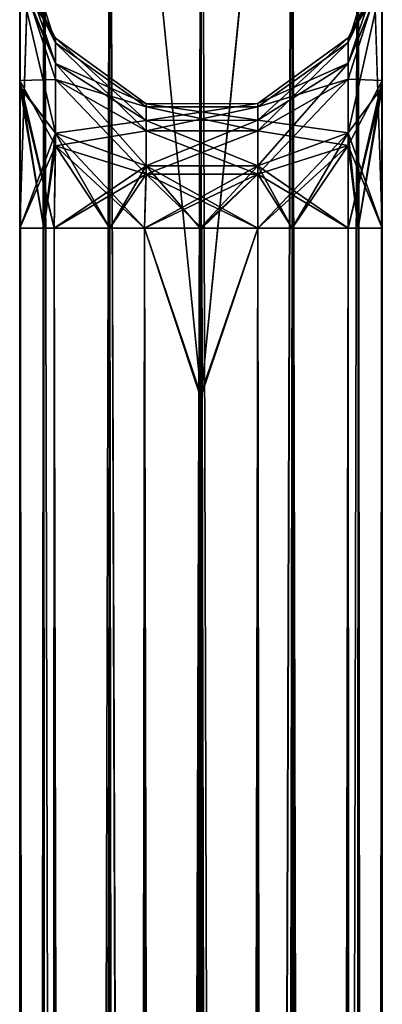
# Model space of a CAD drawing. Extents: x -23 to 700, y -1999 to -1.
# Tile 192 of 224: x 424 to 450, y -126 to -57. Entities that reach past the tile are written whole.
import ezdxf

# ---------------------------------------------------------------- set-up
doc = ezdxf.new("R2010")
doc.units = 0
doc.header["$LTSCALE"] = 5.485125
for name, color, linetype in [('481', 7, 'CONTINUOUS'), ('482', 7, 'CONTINUOUS'), ('497', 7, 'CONTINUOUS'), ('498', 7, 'CONTINUOUS'), ('499', 7, 'CONTINUOUS'), ('503', 7, 'CONTINUOUS'), ('504', 7, 'CONTINUOUS'), ('505', 7, 'CONTINUOUS'), ('506', 7, 'CONTINUOUS'), ('507', 7, 'CONTINUOUS'), ('508', 7, 'CONTINUOUS'), ('509', 7, 'CONTINUOUS'), ('535', 7, 'CONTINUOUS')]:
    doc.layers.add(name, color=color, linetype=linetype)

msp = doc.modelspace()

# ---------------------------------------------------------------- linework, layer by layer
at = {"layer": '481', "linetype": 'CONTINUOUS'}
for points in [[(449.55, -13.498, -57.73), (449.55, -12.5, -54), (449.55, -61.644, -58.772), (449.55, -13.498, -57.73)], [(449.55, -61.644, -58.772), (449.55, -12.5, -54), (449.55, -54.118, -51.279), (449.55, -61.644, -58.772)], [(449.55, -61.645, 58.773), (449.55, -54.12, 51.282), (449.55, -13.498, 57.73), (449.55, -61.645, 58.773)], [(449.55, -14.697, 59.303), (449.55, -61.645, 58.773), (449.55, -13.498, 57.73), (449.55, -14.697, 59.303)], [(449.55, -14.697, -59.303), (449.55, -13.498, -57.73), (449.55, -61.644, -58.772), (449.55, -14.697, -59.303)], [(449.55, -16.266, 60.5), (449.55, -61.645, 58.773), (449.55, -14.697, 59.303), (449.55, -16.266, 60.5)], [(449.55, -16.266, -60.5), (449.55, -14.697, -59.303), (449.55, -71.85, -61.5), (449.55, -16.266, -60.5)], [(449.55, -71.85, -61.5), (449.55, -14.697, -59.303), (449.55, -61.644, -58.772), (449.55, -71.85, -61.5)], [(449.55, -20, 61.5), (449.55, -61.645, 58.773), (449.55, -16.266, 60.5), (449.55, -20, 61.5)], [(449.55, -20, -61.5), (449.55, -16.266, -60.5), (449.55, -71.85, -61.5), (449.55, -20, -61.5)], [(449.55, -71.85, 61.5), (449.55, -61.645, 58.773), (449.55, -20, 61.5), (449.55, -71.85, 61.5)], [(449.55, -61.645, -23.227), (449.55, -54.12, -30.718), (449.55, -36.75, -27.648), (449.55, -61.645, -23.227)], [(449.55, -47.582, -21.378), (449.55, -61.645, -23.227), (449.55, -36.75, -27.648), (449.55, -47.582, -21.378)], [(449.55, -54.118, 30.721), (449.55, -61.644, 23.228), (449.55, -36.751, 27.648), (449.55, -54.118, 30.721)], [(449.55, -36.751, 27.648), (449.55, -61.644, 23.228), (449.55, -47.582, 21.378), (449.55, -36.751, 27.648)], [(449.55, -62.107, 18.037), (449.55, -54.723, 11.265), (449.55, -47.582, 21.378), (449.55, -62.107, 18.037)], [(449.55, -71.85, 20.5), (449.55, -62.107, 18.037), (449.55, -47.582, 21.378), (449.55, -71.85, 20.5)], [(449.55, -61.644, 23.228), (449.55, -71.85, 20.5), (449.55, -47.582, 21.378), (449.55, -61.644, 23.228)], [(449.55, -71.85, -20.5), (449.55, -61.645, -23.227), (449.55, -47.582, -21.378), (449.55, -71.85, -20.5)], [(449.55, -62.087, -18.026), (449.55, -71.85, -20.5), (449.55, -47.582, -21.378), (449.55, -62.087, -18.026)], [(449.55, -54.723, -11.265), (449.55, -62.087, -18.026), (449.55, -47.582, -21.378), (449.55, -54.723, -11.265)]]:
    msp.add_3dface(points, dxfattribs=at)
at = {"layer": '482', "linetype": 'CONTINUOUS'}
for points in [[(424.45, -13.498, 57.73), (424.45, -12.5, 54), (424.45, -61.645, 58.772), (424.45, -13.498, 57.73)], [(424.45, -61.645, 58.772), (424.45, -12.5, 54), (424.45, -54.119, 51.282), (424.45, -61.645, 58.772)], [(424.45, -61.644, -58.772), (424.45, -54.118, -51.28), (424.45, -13.498, -57.73), (424.45, -61.644, -58.772)], [(424.45, -14.697, -59.303), (424.45, -61.644, -58.772), (424.45, -13.498, -57.73), (424.45, -14.697, -59.303)], [(424.45, -14.697, 59.303), (424.45, -13.498, 57.73), (424.45, -61.645, 58.772), (424.45, -14.697, 59.303)], [(424.45, -16.266, -60.5), (424.45, -61.644, -58.772), (424.45, -14.697, -59.303), (424.45, -16.266, -60.5)], [(424.45, -16.266, 60.5), (424.45, -14.697, 59.303), (424.45, -71.85, 61.5), (424.45, -16.266, 60.5)], [(424.45, -71.85, 61.5), (424.45, -14.697, 59.303), (424.45, -61.645, 58.772), (424.45, -71.85, 61.5)], [(424.45, -20, -61.5), (424.45, -61.644, -58.772), (424.45, -16.266, -60.5), (424.45, -20, -61.5)], [(424.45, -20, 61.5), (424.45, -16.266, 60.5), (424.45, -71.85, 61.5), (424.45, -20, 61.5)], [(424.45, -71.85, -61.5), (424.45, -61.644, -58.772), (424.45, -20, -61.5), (424.45, -71.85, -61.5)], [(424.45, -61.644, 23.228), (424.45, -54.118, 30.72), (424.45, -36.75, 27.648), (424.45, -61.644, 23.228)], [(424.45, -47.582, 21.378), (424.45, -61.644, 23.228), (424.45, -36.75, 27.648), (424.45, -47.582, 21.378)], [(424.45, -54.119, -30.718), (424.45, -61.645, -23.228), (424.45, -36.751, -27.648), (424.45, -54.119, -30.718)], [(424.45, -36.751, -27.648), (424.45, -61.645, -23.228), (424.45, -47.582, -21.378), (424.45, -36.751, -27.648)], [(424.45, -62.11, -18.038), (424.45, -54.723, -11.265), (424.45, -47.582, -21.378), (424.45, -62.11, -18.038)], [(424.45, -71.85, -20.5), (424.45, -62.11, -18.038), (424.45, -47.582, -21.378), (424.45, -71.85, -20.5)], [(424.45, -61.645, -23.228), (424.45, -71.85, -20.5), (424.45, -47.582, -21.378), (424.45, -61.645, -23.228)], [(424.45, -71.85, 20.5), (424.45, -61.644, 23.228), (424.45, -47.582, 21.378), (424.45, -71.85, 20.5)], [(424.45, -62.025, 17.992), (424.45, -71.85, 20.5), (424.45, -47.582, 21.378), (424.45, -62.025, 17.992)], [(424.45, -54.723, 11.265), (424.45, -62.025, 17.992), (424.45, -47.582, 21.378), (424.45, -54.723, 11.265)]]:
    msp.add_3dface(points, dxfattribs=at)
at = {"layer": '497', "linetype": 'CONTINUOUS'}
for points in [[(424.45, -20, 61.5), (424.45, -71.85, 61.5), (426.125, -1980, 67.75), (424.45, -20, 61.5)], [(424.45, -20, 61.5), (426.125, -1980, 67.75), (426.125, -20, 67.75), (424.45, -20, 61.5)], [(426.125, -1980, 67.75), (430.697, -1980, 72.323), (426.125, -20, 67.75), (426.125, -1980, 67.75)], [(426.125, -20, 67.75), (430.697, -1980, 72.323), (430.697, -20, 72.323), (426.125, -20, 67.75)], [(437, -1916.55, 74), (437, -83.45, 74), (430.697, -20, 72.323), (437, -1916.55, 74)], [(430.697, -20, 72.323), (437, -83.45, 74), (437.05, -20, 74), (430.697, -20, 72.323)], [(437.05, -1980, 74), (437, -1916.55, 74), (430.697, -20, 72.323), (437.05, -1980, 74)], [(430.697, -1980, 72.323), (437.05, -1980, 74), (430.697, -20, 72.323), (430.697, -1980, 72.323)], [(424.45, -71.85, 61.5), (424.45, -1928.15, 61.5), (426.125, -1980, 67.75), (424.45, -71.85, 61.5)], [(424.45, -1928.15, 61.5), (424.45, -71.85, 61.5), (426.125, -71.85, 55.25), (424.45, -1928.15, 61.5)], [(426.125, -1928.15, 55.25), (424.45, -1928.15, 61.5), (426.125, -71.85, 55.25), (426.125, -1928.15, 55.25)], [(426.823, -1928.15, 54.172), (426.125, -1928.15, 55.25), (426.837, -71.85, 54.153), (426.823, -1928.15, 54.172)], [(426.837, -71.85, 54.153), (426.125, -1928.15, 55.25), (426.125, -71.85, 55.25), (426.837, -71.85, 54.153)], [(430.697, -1928.15, 50.677), (426.823, -1928.15, 54.172), (430.697, -71.85, 50.677), (430.697, -1928.15, 50.677)], [(430.697, -71.85, 50.677), (426.823, -1928.15, 54.172), (426.837, -71.85, 54.153), (430.697, -71.85, 50.677)], [(433.072, -1928.15, 49.617), (430.697, -1928.15, 50.677), (433.095, -71.85, 49.609), (433.072, -1928.15, 49.617)], [(433.095, -71.85, 49.609), (430.697, -1928.15, 50.677), (430.697, -71.85, 50.677), (433.095, -71.85, 49.609)], [(437, -83.45, 49), (433.072, -1928.15, 49.617), (433.095, -71.85, 49.609), (437, -83.45, 49)], [(437.05, -71.85, 49), (437, -83.45, 49), (433.095, -71.85, 49.609), (437.05, -71.85, 49)], [(437, -1916.55, 49), (433.072, -1928.15, 49.617), (437, -83.45, 49), (437, -1916.55, 49)]]:
    msp.add_3dface(points, dxfattribs=at)
at = {"layer": '498', "linetype": 'CONTINUOUS'}
for points in [[(424.45, -71.85, -61.5), (424.45, -20, -61.5), (426.125, -20, -67.75), (424.45, -71.85, -61.5)], [(424.45, -1928.15, -61.5), (424.45, -71.85, -61.5), (426.125, -20, -67.75), (424.45, -1928.15, -61.5)], [(424.45, -1980, -61.5), (424.45, -1928.15, -61.5), (426.125, -20, -67.75), (424.45, -1980, -61.5)], [(426.125, -1980, -67.75), (424.45, -1980, -61.5), (426.125, -20, -67.75), (426.125, -1980, -67.75)], [(430.697, -1980, -72.323), (426.125, -1980, -67.75), (430.697, -20, -72.323), (430.697, -1980, -72.323)], [(430.697, -20, -72.323), (426.125, -1980, -67.75), (426.125, -20, -67.75), (430.697, -20, -72.323)], [(437, -83.45, -74), (430.697, -1980, -72.323), (437.05, -20, -74), (437, -83.45, -74)], [(437.05, -20, -74), (430.697, -1980, -72.323), (430.697, -20, -72.323), (437.05, -20, -74)], [(424.45, -71.85, -61.5), (424.45, -1928.15, -61.5), (426.125, -1928.15, -55.25), (424.45, -71.85, -61.5)], [(424.45, -71.85, -61.5), (426.125, -1928.15, -55.25), (426.125, -71.85, -55.25), (424.45, -71.85, -61.5)], [(426.125, -1928.15, -55.25), (426.823, -1928.15, -54.172), (426.125, -71.85, -55.25), (426.125, -1928.15, -55.25)], [(426.125, -71.85, -55.25), (426.823, -1928.15, -54.172), (426.837, -71.85, -54.153), (426.125, -71.85, -55.25)], [(426.823, -1928.15, -54.172), (430.697, -1928.15, -50.677), (426.837, -71.85, -54.153), (426.823, -1928.15, -54.172)], [(426.837, -71.85, -54.153), (430.697, -1928.15, -50.677), (430.697, -71.85, -50.677), (426.837, -71.85, -54.153)], [(430.697, -1928.15, -50.677), (433.072, -1928.15, -49.617), (430.697, -71.85, -50.677), (430.697, -1928.15, -50.677)], [(430.697, -71.85, -50.677), (433.072, -1928.15, -49.617), (433.095, -71.85, -49.609), (430.697, -71.85, -50.677)], [(433.072, -1928.15, -49.617), (437, -1916.55, -49), (433.095, -71.85, -49.609), (433.072, -1928.15, -49.617)], [(437, -1916.55, -49), (437, -83.45, -49), (433.095, -71.85, -49.609), (437, -1916.55, -49)], [(433.095, -71.85, -49.609), (437, -83.45, -49), (437.05, -71.85, -49), (433.095, -71.85, -49.609)], [(437, -1916.55, -74), (430.697, -1980, -72.323), (437, -83.45, -74), (437, -1916.55, -74)]]:
    msp.add_3dface(points, dxfattribs=at)
at = {"layer": '499', "linetype": 'CONTINUOUS'}
for points in [[(437.05, -1980, -74), (437, -1916.55, -74), (443.3, -20, -72.325), (437.05, -1980, -74)], [(437, -1916.55, -74), (437, -83.45, -74), (443.3, -20, -72.325), (437, -1916.55, -74)], [(437, -83.45, -74), (437.05, -20, -74), (443.3, -20, -72.325), (437, -83.45, -74)], [(443.3, -1980, -72.325), (437.05, -1980, -74), (443.3, -20, -72.325), (443.3, -1980, -72.325)], [(447.875, -1980, -67.75), (443.3, -1980, -72.325), (447.875, -20, -67.75), (447.875, -1980, -67.75)], [(447.875, -20, -67.75), (443.3, -1980, -72.325), (443.3, -20, -72.325), (447.875, -20, -67.75)], [(449.55, -20, -61.5), (449.55, -71.85, -61.5), (447.875, -1980, -67.75), (449.55, -20, -61.5)], [(449.55, -20, -61.5), (447.875, -1980, -67.75), (447.875, -20, -67.75), (449.55, -20, -61.5)], [(437.05, -71.85, -49), (437, -83.45, -49), (440.905, -1928.15, -49.609), (437.05, -71.85, -49)], [(437.05, -71.85, -49), (440.905, -1928.15, -49.609), (440.928, -71.85, -49.617), (437.05, -71.85, -49)], [(440.905, -1928.15, -49.609), (443.3, -1928.15, -50.675), (440.928, -71.85, -49.617), (440.905, -1928.15, -49.609)], [(440.928, -71.85, -49.617), (443.3, -1928.15, -50.675), (443.3, -71.85, -50.675), (440.928, -71.85, -49.617)], [(443.3, -1928.15, -50.675), (447.163, -1928.15, -54.153), (443.3, -71.85, -50.675), (443.3, -1928.15, -50.675)], [(443.3, -71.85, -50.675), (447.163, -1928.15, -54.153), (447.177, -71.85, -54.172), (443.3, -71.85, -50.675)], [(447.163, -1928.15, -54.153), (447.875, -1928.15, -55.25), (447.177, -71.85, -54.172), (447.163, -1928.15, -54.153)], [(447.177, -71.85, -54.172), (447.875, -1928.15, -55.25), (447.875, -71.85, -55.25), (447.177, -71.85, -54.172)], [(449.55, -71.85, -61.5), (449.55, -1928.15, -61.5), (447.875, -1980, -67.75), (449.55, -71.85, -61.5)], [(449.55, -1928.15, -61.5), (449.55, -71.85, -61.5), (447.875, -71.85, -55.25), (449.55, -1928.15, -61.5)], [(447.875, -1928.15, -55.25), (449.55, -1928.15, -61.5), (447.875, -71.85, -55.25), (447.875, -1928.15, -55.25)], [(437, -83.45, -49), (437, -1916.55, -49), (440.905, -1928.15, -49.609), (437, -83.45, -49)]]:
    msp.add_3dface(points, dxfattribs=at)
at = {"layer": '503', "linetype": 'CONTINUOUS'}
for points in [[(437.05, -20, 74), (437, -83.45, 74), (443.3, -1980, 72.325), (437.05, -20, 74)], [(443.3, -20, 72.325), (437.05, -20, 74), (443.3, -1980, 72.325), (443.3, -20, 72.325)], [(447.875, -20, 67.75), (443.3, -20, 72.325), (447.875, -1980, 67.75), (447.875, -20, 67.75)], [(447.875, -1980, 67.75), (443.3, -20, 72.325), (443.3, -1980, 72.325), (447.875, -1980, 67.75)], [(449.55, -71.85, 61.5), (449.55, -20, 61.5), (447.875, -20, 67.75), (449.55, -71.85, 61.5)], [(449.55, -1928.15, 61.5), (449.55, -71.85, 61.5), (447.875, -20, 67.75), (449.55, -1928.15, 61.5)], [(449.55, -1980, 61.5), (449.55, -1928.15, 61.5), (447.875, -20, 67.75), (449.55, -1980, 61.5)], [(449.55, -1980, 61.5), (447.875, -20, 67.75), (447.875, -1980, 67.75), (449.55, -1980, 61.5)], [(437.05, -1928.15, 49), (437, -1916.55, 49), (440.928, -71.85, 49.617), (437.05, -1928.15, 49)], [(437, -1916.55, 49), (437, -83.45, 49), (440.928, -71.85, 49.617), (437, -1916.55, 49)], [(437, -83.45, 49), (437.05, -71.85, 49), (440.928, -71.85, 49.617), (437, -83.45, 49)], [(440.905, -1928.15, 49.609), (437.05, -1928.15, 49), (440.928, -71.85, 49.617), (440.905, -1928.15, 49.609)], [(443.3, -1928.15, 50.675), (440.905, -1928.15, 49.609), (443.3, -71.85, 50.675), (443.3, -1928.15, 50.675)], [(443.3, -71.85, 50.675), (440.905, -1928.15, 49.609), (440.928, -71.85, 49.617), (443.3, -71.85, 50.675)], [(447.163, -1928.15, 54.153), (443.3, -1928.15, 50.675), (447.177, -71.85, 54.172), (447.163, -1928.15, 54.153)], [(447.177, -71.85, 54.172), (443.3, -1928.15, 50.675), (443.3, -71.85, 50.675), (447.177, -71.85, 54.172)], [(447.875, -1928.15, 55.25), (447.163, -1928.15, 54.153), (447.875, -71.85, 55.25), (447.875, -1928.15, 55.25)], [(447.875, -71.85, 55.25), (447.163, -1928.15, 54.153), (447.177, -71.85, 54.172), (447.875, -71.85, 55.25)], [(449.55, -71.85, 61.5), (449.55, -1928.15, 61.5), (447.875, -1928.15, 55.25), (449.55, -71.85, 61.5)], [(449.55, -71.85, 61.5), (447.875, -1928.15, 55.25), (447.875, -71.85, 55.25), (449.55, -71.85, 61.5)], [(437, -83.45, 74), (437, -1916.55, 74), (443.3, -1980, 72.325), (437, -83.45, 74)]]:
    msp.add_3dface(points, dxfattribs=at)
at = {"layer": '504', "linetype": 'CONTINUOUS'}
for points in [[(424.45, -71.85, -20.5), (424.45, -1928.15, -20.5), (426.125, -1928.15, -14.25), (424.45, -71.85, -20.5)], [(424.45, -1928.15, -20.5), (424.45, -71.85, -20.5), (426.125, -71.85, -26.75), (424.45, -1928.15, -20.5)], [(424.45, -71.85, -20.5), (426.125, -1928.15, -14.25), (426.125, -71.85, -14.25), (424.45, -71.85, -20.5)], [(426.125, -1928.15, -26.75), (424.45, -1928.15, -20.5), (426.125, -71.85, -26.75), (426.125, -1928.15, -26.75)], [(426.125, -1928.15, -14.25), (426.807, -1928.15, -13.195), (426.125, -71.85, -14.25), (426.125, -1928.15, -14.25)], [(426.125, -71.85, -14.25), (426.807, -1928.15, -13.195), (426.837, -71.85, -13.153), (426.125, -71.85, -14.25)], [(426.823, -1928.15, -27.828), (426.125, -1928.15, -26.75), (426.837, -71.85, -27.847), (426.823, -1928.15, -27.828)], [(426.837, -71.85, -27.847), (426.125, -1928.15, -26.75), (426.125, -71.85, -26.75), (426.837, -71.85, -27.847)], [(426.807, -1928.15, -13.195), (430.7, -1928.15, -9.675), (426.837, -71.85, -13.153), (426.807, -1928.15, -13.195)], [(430.7, -1928.15, -31.325), (426.823, -1928.15, -27.828), (430.697, -71.85, -31.323), (430.7, -1928.15, -31.325)], [(430.697, -71.85, -31.323), (426.823, -1928.15, -27.828), (426.837, -71.85, -27.847), (430.697, -71.85, -31.323)], [(426.837, -71.85, -13.153), (430.7, -1928.15, -9.675), (430.7, -71.85, -9.675), (426.837, -71.85, -13.153)], [(433.095, -71.85, -32.391), (430.7, -1928.15, -31.325), (430.697, -71.85, -31.323), (433.095, -71.85, -32.391)], [(430.7, -1928.15, -9.675), (433.052, -1928.15, -8.623), (430.7, -71.85, -9.675), (430.7, -1928.15, -9.675)], [(430.7, -71.85, -9.675), (433.052, -1928.15, -8.623), (433.095, -71.85, -8.609), (430.7, -71.85, -9.675)], [(433.072, -1928.15, -32.383), (430.7, -1928.15, -31.325), (433.095, -71.85, -32.391), (433.072, -1928.15, -32.383)], [(433.052, -1928.15, -8.623), (436.95, -1928.15, -8), (433.095, -71.85, -8.609), (433.052, -1928.15, -8.623)], [(436.95, -1916.55, -33), (433.072, -1928.15, -32.383), (433.095, -71.85, -32.391), (436.95, -1916.55, -33)], [(436.95, -1916.55, -8), (436.95, -83.45, -8), (433.095, -71.85, -8.609), (436.95, -1916.55, -8)], [(433.095, -71.85, -8.609), (436.95, -83.45, -8), (436.95, -71.85, -8), (433.095, -71.85, -8.609)], [(436.95, -1928.15, -8), (436.95, -1916.55, -8), (433.095, -71.85, -8.609), (436.95, -1928.15, -8)], [(437, -83.45, -33), (436.95, -1916.55, -33), (433.095, -71.85, -32.391), (437, -83.45, -33)], [(437.05, -71.85, -33), (437, -83.45, -33), (433.095, -71.85, -32.391), (437.05, -71.85, -33)]]:
    msp.add_3dface(points, dxfattribs=at)
at = {"layer": '505', "linetype": 'CONTINUOUS'}
for points in [[(424.45, -71.85, 20.5), (424.45, -1928.15, 20.5), (426.125, -1928.15, 26.75), (424.45, -71.85, 20.5)], [(424.45, -1928.15, 20.5), (424.45, -71.85, 20.5), (426.125, -71.85, 14.25), (424.45, -1928.15, 20.5)], [(424.45, -71.85, 20.5), (426.125, -1928.15, 26.75), (426.125, -71.85, 26.75), (424.45, -71.85, 20.5)], [(426.125, -1928.15, 14.25), (424.45, -1928.15, 20.5), (426.125, -71.85, 14.25), (426.125, -1928.15, 14.25)], [(426.125, -1928.15, 26.75), (426.823, -1928.15, 27.828), (426.125, -71.85, 26.75), (426.125, -1928.15, 26.75)], [(426.125, -71.85, 26.75), (426.823, -1928.15, 27.828), (426.837, -71.85, 27.847), (426.125, -71.85, 26.75)], [(426.807, -1928.15, 13.195), (426.125, -1928.15, 14.25), (426.837, -71.85, 13.153), (426.807, -1928.15, 13.195)], [(426.837, -71.85, 13.153), (426.125, -1928.15, 14.25), (426.125, -71.85, 14.25), (426.837, -71.85, 13.153)], [(430.7, -1928.15, 9.675), (426.807, -1928.15, 13.195), (430.7, -71.85, 9.675), (430.7, -1928.15, 9.675)], [(430.7, -71.85, 9.675), (426.807, -1928.15, 13.195), (426.837, -71.85, 13.153), (430.7, -71.85, 9.675)], [(426.823, -1928.15, 27.828), (430.697, -1928.15, 31.323), (426.837, -71.85, 27.847), (426.823, -1928.15, 27.828)], [(426.837, -71.85, 27.847), (430.697, -1928.15, 31.323), (430.7, -71.85, 31.325), (426.837, -71.85, 27.847)], [(430.697, -1928.15, 31.323), (433.072, -1928.15, 32.383), (430.7, -71.85, 31.325), (430.697, -1928.15, 31.323)], [(430.7, -71.85, 31.325), (433.072, -1928.15, 32.383), (433.095, -71.85, 32.391), (430.7, -71.85, 31.325)], [(433.052, -1928.15, 8.623), (430.7, -1928.15, 9.675), (433.095, -71.85, 8.609), (433.052, -1928.15, 8.623)], [(433.095, -71.85, 8.609), (430.7, -1928.15, 9.675), (430.7, -71.85, 9.675), (433.095, -71.85, 8.609)], [(436.95, -83.45, 8), (433.052, -1928.15, 8.623), (436.95, -71.85, 8), (436.95, -83.45, 8)], [(436.95, -71.85, 8), (433.052, -1928.15, 8.623), (433.095, -71.85, 8.609), (436.95, -71.85, 8)], [(433.072, -1928.15, 32.383), (436.95, -83.45, 33), (433.095, -71.85, 32.391), (433.072, -1928.15, 32.383)], [(433.095, -71.85, 32.391), (436.95, -83.45, 33), (436.95, -71.85, 33), (433.095, -71.85, 32.391)], [(436.95, -1916.55, 8), (433.052, -1928.15, 8.623), (436.95, -83.45, 8), (436.95, -1916.55, 8)], [(437, -1916.55, 33), (436.95, -83.45, 33), (433.072, -1928.15, 32.383), (437, -1916.55, 33)]]:
    msp.add_3dface(points, dxfattribs=at)
at = {"layer": '506', "linetype": 'CONTINUOUS'}
for points in [[(424.45, -54.119, -30.718), (424.45, -51.35, -40.999), (426.937, -59.027, -38.073), (424.45, -54.119, -30.718)], [(424.45, -51.35, -40.999), (424.45, -54.118, -51.28), (426.937, -59.027, -43.927), (424.45, -51.35, -40.999)], [(426.937, -59.027, -38.073), (424.45, -51.35, -40.999), (426.937, -59.027, -43.927), (426.937, -59.027, -38.073)], [(449.55, -54.118, -51.279), (449.55, -51.35, -40.998), (447.177, -59.008, -43.931), (449.55, -54.118, -51.279)], [(449.55, -51.35, -40.998), (449.55, -54.12, -30.718), (447.177, -59.008, -38.069), (449.55, -51.35, -40.998)], [(447.177, -59.008, -43.931), (449.55, -51.35, -40.998), (447.177, -59.008, -38.069), (447.177, -59.008, -43.931)], [(424.45, -54.118, -51.28), (424.45, -61.644, -58.772), (426.937, -61.567, -49.201), (424.45, -54.118, -51.28)], [(426.937, -59.027, -43.927), (424.45, -54.118, -51.28), (426.937, -61.567, -49.201), (426.937, -59.027, -43.927)], [(424.45, -61.645, -23.228), (424.45, -54.119, -30.718), (426.937, -61.567, -32.799), (424.45, -61.645, -23.228)], [(426.937, -61.567, -32.799), (424.45, -54.119, -30.718), (426.937, -59.027, -38.073), (426.937, -61.567, -32.799)], [(449.55, -61.644, -58.772), (449.55, -54.118, -51.279), (447.177, -61.552, -49.212), (449.55, -61.644, -58.772)], [(447.177, -61.552, -49.212), (449.55, -54.118, -51.279), (447.177, -59.008, -43.931), (447.177, -61.552, -49.212)], [(449.55, -54.12, -30.718), (449.55, -61.645, -23.227), (447.177, -61.552, -32.788), (449.55, -54.12, -30.718)], [(447.177, -59.008, -38.069), (449.55, -54.12, -30.718), (447.177, -61.552, -32.788), (447.177, -59.008, -38.069)], [(433.195, -63.456, -42.916), (433.195, -63.456, -39.084), (426.937, -59.027, -43.927), (433.195, -63.456, -42.916)], [(433.195, -63.456, -42.916), (426.937, -59.027, -43.927), (426.937, -61.567, -49.201), (433.195, -63.456, -42.916)], [(433.195, -63.456, -39.084), (433.195, -65.119, -35.632), (426.937, -59.027, -38.073), (433.195, -63.456, -39.084)], [(433.195, -63.456, -39.084), (426.937, -59.027, -38.073), (426.937, -59.027, -43.927), (433.195, -63.456, -39.084)], [(433.195, -65.119, -35.632), (426.937, -61.567, -32.799), (426.937, -59.027, -38.073), (433.195, -65.119, -35.632)], [(447.177, -61.552, -49.212), (447.177, -59.008, -43.931), (440.928, -65.113, -46.372), (447.177, -61.552, -49.212)], [(447.177, -59.008, -43.931), (447.177, -59.008, -38.069), (440.928, -63.449, -42.917), (447.177, -59.008, -43.931)], [(440.928, -65.113, -46.372), (447.177, -59.008, -43.931), (440.928, -63.449, -42.917), (440.928, -65.113, -46.372)], [(447.177, -59.008, -38.069), (447.177, -61.552, -32.788), (440.928, -63.449, -39.083), (447.177, -59.008, -38.069)], [(440.928, -63.449, -42.917), (447.177, -59.008, -38.069), (440.928, -63.449, -39.083), (440.928, -63.449, -42.917)], [(426.937, -66.143, -29.15), (424.45, -61.645, -23.228), (426.937, -61.567, -32.799), (426.937, -66.143, -29.15)], [(426.937, -61.567, -49.201), (424.45, -61.644, -58.772), (426.937, -66.143, -52.85), (426.937, -61.567, -49.201)], [(424.45, -61.644, -58.772), (424.45, -71.85, -61.5), (426.937, -66.143, -52.85), (424.45, -61.644, -58.772)], [(424.45, -71.85, -20.5), (424.45, -61.645, -23.228), (426.125, -71.85, -26.75), (424.45, -71.85, -20.5)], [(424.45, -61.645, -23.228), (426.837, -71.85, -27.847), (426.125, -71.85, -26.75), (424.45, -61.645, -23.228)], [(426.837, -71.85, -27.847), (424.45, -61.645, -23.228), (426.937, -66.143, -29.15), (426.837, -71.85, -27.847)], [(433.195, -65.119, -46.368), (433.195, -63.456, -42.916), (426.937, -61.567, -49.201), (433.195, -65.119, -46.368)], [(433.195, -65.119, -46.368), (426.937, -61.567, -49.201), (426.937, -66.143, -52.85), (433.195, -65.119, -46.368)], [(433.195, -65.119, -35.632), (433.195, -68.115, -33.243), (426.937, -61.567, -32.799), (433.195, -65.119, -35.632)], [(433.195, -68.115, -33.243), (426.937, -66.143, -29.15), (426.937, -61.567, -32.799), (433.195, -68.115, -33.243)], [(447.177, -66.135, -52.867), (447.177, -61.552, -49.212), (440.928, -68.111, -48.763), (447.177, -66.135, -52.867)], [(440.928, -68.111, -48.763), (447.177, -61.552, -49.212), (440.928, -65.113, -46.372), (440.928, -68.111, -48.763)], [(447.177, -61.552, -32.788), (447.177, -66.135, -29.133), (440.928, -65.113, -35.628), (447.177, -61.552, -32.788)], [(440.928, -63.449, -39.083), (447.177, -61.552, -32.788), (440.928, -65.113, -35.628), (440.928, -63.449, -39.083)], [(447.177, -66.135, -52.867), (449.55, -61.644, -58.772), (447.177, -61.552, -49.212), (447.177, -66.135, -52.867)], [(447.177, -61.552, -32.788), (449.55, -61.645, -23.227), (447.177, -66.135, -29.133), (447.177, -61.552, -32.788)], [(449.55, -61.644, -58.772), (447.177, -71.85, -54.172), (447.875, -71.85, -55.25), (449.55, -61.644, -58.772)], [(447.177, -71.85, -54.172), (449.55, -61.644, -58.772), (447.177, -66.135, -52.867), (447.177, -71.85, -54.172)], [(449.55, -61.645, -23.227), (449.55, -71.85, -20.5), (447.177, -66.135, -29.133), (449.55, -61.645, -23.227)], [(449.55, -71.85, -61.5), (449.55, -61.644, -58.772), (447.875, -71.85, -55.25), (449.55, -71.85, -61.5)], [(440.928, -65.113, -46.372), (440.928, -63.449, -42.917), (433.195, -65.119, -46.368), (440.928, -65.113, -46.372)], [(440.928, -63.449, -42.917), (440.928, -63.449, -39.083), (433.195, -63.456, -42.916), (440.928, -63.449, -42.917)], [(433.195, -65.119, -46.368), (440.928, -63.449, -42.917), (433.195, -63.456, -42.916), (433.195, -65.119, -46.368)], [(440.928, -63.449, -39.083), (440.928, -65.113, -35.628), (433.195, -63.456, -39.084), (440.928, -63.449, -39.083)], [(433.195, -63.456, -42.916), (440.928, -63.449, -39.083), (433.195, -63.456, -39.084), (433.195, -63.456, -42.916)], [(433.195, -63.456, -39.084), (440.928, -65.113, -35.628), (433.195, -65.119, -35.632), (433.195, -63.456, -39.084)], [(433.195, -68.115, -48.757), (433.195, -65.119, -46.368), (426.937, -66.143, -52.85), (433.195, -68.115, -48.757)], [(440.928, -68.111, -48.763), (440.928, -65.113, -46.372), (433.195, -68.115, -48.757), (440.928, -68.111, -48.763)], [(433.195, -68.115, -48.757), (440.928, -65.113, -46.372), (433.195, -65.119, -46.368), (433.195, -68.115, -48.757)], [(440.928, -65.113, -35.628), (440.928, -68.111, -33.237), (433.195, -65.119, -35.632), (440.928, -65.113, -35.628)], [(433.195, -65.119, -35.632), (440.928, -68.111, -33.237), (433.195, -68.115, -33.243), (433.195, -65.119, -35.632)], [(440.928, -65.113, -35.628), (447.177, -66.135, -29.133), (440.928, -68.111, -33.237), (440.928, -65.113, -35.628)], [(424.45, -71.85, -61.5), (426.125, -71.85, -55.25), (426.937, -66.143, -52.85), (424.45, -71.85, -61.5)], [(426.125, -71.85, -55.25), (426.837, -71.85, -54.153), (426.937, -66.143, -52.85), (426.125, -71.85, -55.25)], [(426.837, -71.85, -54.153), (433.195, -68.115, -48.757), (426.937, -66.143, -52.85), (426.837, -71.85, -54.153)], [(430.697, -71.85, -31.323), (426.837, -71.85, -27.847), (426.937, -66.143, -29.15), (430.697, -71.85, -31.323)], [(433.095, -71.85, -32.391), (430.697, -71.85, -31.323), (426.937, -66.143, -29.15), (433.095, -71.85, -32.391)], [(433.195, -68.115, -33.243), (433.095, -71.85, -32.391), (426.937, -66.143, -29.15), (433.195, -68.115, -33.243)], [(440.928, -71.85, -49.617), (443.3, -71.85, -50.675), (447.177, -66.135, -52.867), (440.928, -71.85, -49.617)], [(440.928, -71.85, -49.617), (447.177, -66.135, -52.867), (440.928, -68.111, -48.763), (440.928, -71.85, -49.617)], [(447.177, -66.135, -29.133), (447.177, -71.85, -27.828), (440.928, -68.111, -33.237), (447.177, -66.135, -29.133)], [(443.3, -71.85, -50.675), (447.177, -71.85, -54.172), (447.177, -66.135, -52.867), (443.3, -71.85, -50.675)], [(447.177, -66.135, -29.133), (449.55, -71.85, -20.5), (447.875, -71.85, -26.75), (447.177, -66.135, -29.133)], [(447.177, -71.85, -27.828), (447.177, -66.135, -29.133), (447.875, -71.85, -26.75), (447.177, -71.85, -27.828)], [(426.837, -71.85, -54.153), (430.697, -71.85, -50.677), (433.195, -68.115, -48.757), (426.837, -71.85, -54.153)], [(430.697, -71.85, -50.677), (433.095, -71.85, -49.609), (433.195, -68.115, -48.757), (430.697, -71.85, -50.677)], [(433.095, -71.85, -49.609), (437.05, -71.85, -49), (440.928, -68.111, -48.763), (433.095, -71.85, -49.609)], [(433.095, -71.85, -49.609), (440.928, -68.111, -48.763), (433.195, -68.115, -48.757), (433.095, -71.85, -49.609)], [(437.05, -71.85, -33), (433.095, -71.85, -32.391), (433.195, -68.115, -33.243), (437.05, -71.85, -33)], [(440.928, -68.111, -33.237), (440.928, -71.85, -32.383), (433.195, -68.115, -33.243), (440.928, -68.111, -33.237)], [(440.928, -71.85, -32.383), (437.05, -71.85, -33), (433.195, -68.115, -33.243), (440.928, -71.85, -32.383)], [(437.05, -71.85, -49), (440.928, -71.85, -49.617), (440.928, -68.111, -48.763), (437.05, -71.85, -49)], [(440.928, -68.111, -33.237), (447.177, -71.85, -27.828), (443.3, -71.85, -31.325), (440.928, -68.111, -33.237)], [(440.928, -71.85, -32.383), (440.928, -68.111, -33.237), (443.3, -71.85, -31.325), (440.928, -71.85, -32.383)]]:
    msp.add_3dface(points, dxfattribs=at)
at = {"layer": '507', "linetype": 'CONTINUOUS'}
for points in [[(436.95, -71.85, -8), (436.95, -83.45, -8), (440.928, -71.85, -8.617), (436.95, -71.85, -8)], [(436.95, -83.45, -8), (440.892, -1928.15, -8.605), (440.928, -71.85, -8.617), (436.95, -83.45, -8)], [(437, -83.45, -33), (437.05, -71.85, -33), (440.928, -71.85, -32.383), (437, -83.45, -33)], [(437, -83.45, -33), (440.928, -71.85, -32.383), (440.905, -1928.15, -32.391), (437, -83.45, -33)], [(440.892, -1928.15, -8.605), (443.303, -1928.15, -9.677), (440.928, -71.85, -8.617), (440.892, -1928.15, -8.605)], [(440.928, -71.85, -32.383), (443.3, -71.85, -31.325), (440.905, -1928.15, -32.391), (440.928, -71.85, -32.383)], [(440.905, -1928.15, -32.391), (443.3, -71.85, -31.325), (443.303, -1928.15, -31.323), (440.905, -1928.15, -32.391)], [(440.928, -71.85, -8.617), (443.303, -1928.15, -9.677), (443.303, -71.85, -9.677), (440.928, -71.85, -8.617)], [(443.3, -71.85, -31.325), (447.177, -71.85, -27.828), (443.303, -1928.15, -31.323), (443.3, -71.85, -31.325)], [(443.303, -1928.15, -31.323), (447.177, -71.85, -27.828), (447.163, -1928.15, -27.847), (443.303, -1928.15, -31.323)], [(443.303, -1928.15, -9.677), (447.159, -1928.15, -13.147), (443.303, -71.85, -9.677), (443.303, -1928.15, -9.677)], [(443.303, -71.85, -9.677), (447.159, -1928.15, -13.147), (447.177, -71.85, -13.172), (443.303, -71.85, -9.677)], [(447.159, -1928.15, -13.147), (447.875, -1928.15, -14.25), (447.177, -71.85, -13.172), (447.159, -1928.15, -13.147)], [(447.177, -71.85, -27.828), (447.875, -71.85, -26.75), (447.163, -1928.15, -27.847), (447.177, -71.85, -27.828)], [(447.163, -1928.15, -27.847), (447.875, -71.85, -26.75), (447.875, -1928.15, -26.75), (447.163, -1928.15, -27.847)], [(447.177, -71.85, -13.172), (447.875, -1928.15, -14.25), (447.875, -71.85, -14.25), (447.177, -71.85, -13.172)], [(449.55, -71.85, -20.5), (449.55, -1928.15, -20.5), (447.875, -1928.15, -26.75), (449.55, -71.85, -20.5)], [(449.55, -1928.15, -20.5), (449.55, -71.85, -20.5), (447.875, -71.85, -14.25), (449.55, -1928.15, -20.5)], [(447.875, -71.85, -26.75), (449.55, -71.85, -20.5), (447.875, -1928.15, -26.75), (447.875, -71.85, -26.75)], [(447.875, -1928.15, -14.25), (449.55, -1928.15, -20.5), (447.875, -71.85, -14.25), (447.875, -1928.15, -14.25)], [(436.95, -83.45, -8), (436.95, -1916.55, -8), (440.892, -1928.15, -8.605), (436.95, -83.45, -8)], [(436.95, -1916.55, -33), (437, -83.45, -33), (440.905, -1928.15, -32.391), (436.95, -1916.55, -33)]]:
    msp.add_3dface(points, dxfattribs=at)
at = {"layer": '508', "linetype": 'CONTINUOUS'}
for points in [[(436.95, -83.45, 33), (437, -1916.55, 33), (440.928, -71.85, 32.383), (436.95, -83.45, 33)], [(436.95, -71.85, 33), (436.95, -83.45, 33), (440.928, -71.85, 32.383), (436.95, -71.85, 33)], [(436.95, -1916.55, 8), (436.95, -83.45, 8), (440.928, -71.85, 8.617), (436.95, -1916.55, 8)], [(440.892, -1928.15, 8.605), (436.95, -1916.55, 8), (440.928, -71.85, 8.617), (440.892, -1928.15, 8.605)], [(436.95, -83.45, 8), (436.95, -71.85, 8), (440.928, -71.85, 8.617), (436.95, -83.45, 8)], [(437, -1916.55, 33), (440.905, -1928.15, 32.391), (440.928, -71.85, 32.383), (437, -1916.55, 33)], [(443.303, -1928.15, 9.677), (440.892, -1928.15, 8.605), (443.303, -71.85, 9.677), (443.303, -1928.15, 9.677)], [(443.303, -71.85, 9.677), (440.892, -1928.15, 8.605), (440.928, -71.85, 8.617), (443.303, -71.85, 9.677)], [(440.905, -1928.15, 32.391), (443.3, -1928.15, 31.325), (440.928, -71.85, 32.383), (440.905, -1928.15, 32.391)], [(440.928, -71.85, 32.383), (443.3, -1928.15, 31.325), (443.303, -71.85, 31.323), (440.928, -71.85, 32.383)], [(443.3, -1928.15, 31.325), (447.163, -1928.15, 27.847), (443.303, -71.85, 31.323), (443.3, -1928.15, 31.325)], [(447.159, -1928.15, 13.147), (443.303, -1928.15, 9.677), (447.177, -71.85, 13.172), (447.159, -1928.15, 13.147)], [(447.177, -71.85, 13.172), (443.303, -1928.15, 9.677), (443.303, -71.85, 9.677), (447.177, -71.85, 13.172)], [(443.303, -71.85, 31.323), (447.163, -1928.15, 27.847), (447.177, -71.85, 27.828), (443.303, -71.85, 31.323)], [(447.875, -1928.15, 14.25), (447.159, -1928.15, 13.147), (447.875, -71.85, 14.25), (447.875, -1928.15, 14.25)], [(447.875, -71.85, 14.25), (447.159, -1928.15, 13.147), (447.177, -71.85, 13.172), (447.875, -71.85, 14.25)], [(447.163, -1928.15, 27.847), (447.875, -1928.15, 26.75), (447.177, -71.85, 27.828), (447.163, -1928.15, 27.847)], [(447.177, -71.85, 27.828), (447.875, -1928.15, 26.75), (447.875, -71.85, 26.75), (447.177, -71.85, 27.828)], [(449.55, -71.85, 20.5), (449.55, -1928.15, 20.5), (447.875, -1928.15, 14.25), (449.55, -71.85, 20.5)], [(449.55, -1928.15, 20.5), (449.55, -71.85, 20.5), (447.875, -71.85, 26.75), (449.55, -1928.15, 20.5)], [(449.55, -71.85, 20.5), (447.875, -1928.15, 14.25), (447.875, -71.85, 14.25), (449.55, -71.85, 20.5)], [(447.875, -1928.15, 26.75), (449.55, -1928.15, 20.5), (447.875, -71.85, 26.75), (447.875, -1928.15, 26.75)]]:
    msp.add_3dface(points, dxfattribs=at)
at = {"layer": '509', "linetype": 'CONTINUOUS'}
for points in [[(424.45, -54.119, 51.282), (424.45, -51.35, 41.001), (426.937, -59.027, 43.927), (424.45, -54.119, 51.282)], [(424.45, -51.35, 41.001), (424.45, -54.118, 30.72), (426.937, -59.027, 38.073), (424.45, -51.35, 41.001)], [(426.937, -59.027, 43.927), (424.45, -51.35, 41.001), (426.937, -59.027, 38.073), (426.937, -59.027, 43.927)], [(449.55, -54.118, 30.721), (449.55, -51.35, 41.002), (447.177, -59.008, 38.069), (449.55, -54.118, 30.721)], [(449.55, -51.35, 41.002), (449.55, -54.12, 51.282), (447.177, -59.008, 43.931), (449.55, -51.35, 41.002)], [(447.177, -59.008, 38.069), (449.55, -51.35, 41.002), (447.177, -59.008, 43.931), (447.177, -59.008, 38.069)], [(424.45, -54.118, 30.72), (424.45, -61.644, 23.228), (426.937, -61.567, 32.799), (424.45, -54.118, 30.72)], [(426.937, -59.027, 38.073), (424.45, -54.118, 30.72), (426.937, -61.567, 32.799), (426.937, -59.027, 38.073)], [(424.45, -61.645, 58.772), (424.45, -54.119, 51.282), (426.937, -61.567, 49.201), (424.45, -61.645, 58.772)], [(426.937, -61.567, 49.201), (424.45, -54.119, 51.282), (426.937, -59.027, 43.927), (426.937, -61.567, 49.201)], [(449.55, -61.644, 23.228), (449.55, -54.118, 30.721), (447.177, -61.552, 32.788), (449.55, -61.644, 23.228)], [(447.177, -61.552, 32.788), (449.55, -54.118, 30.721), (447.177, -59.008, 38.069), (447.177, -61.552, 32.788)], [(449.55, -54.12, 51.282), (449.55, -61.645, 58.773), (447.177, -61.552, 49.212), (449.55, -54.12, 51.282)], [(447.177, -59.008, 43.931), (449.55, -54.12, 51.282), (447.177, -61.552, 49.212), (447.177, -59.008, 43.931)], [(433.195, -63.456, 39.084), (433.195, -63.456, 42.916), (426.937, -59.027, 38.073), (433.195, -63.456, 39.084)], [(433.195, -63.456, 39.084), (426.937, -59.027, 38.073), (426.937, -61.567, 32.799), (433.195, -63.456, 39.084)], [(433.195, -63.456, 42.916), (433.195, -65.119, 46.368), (426.937, -59.027, 43.927), (433.195, -63.456, 42.916)], [(433.195, -63.456, 42.916), (426.937, -59.027, 43.927), (426.937, -59.027, 38.073), (433.195, -63.456, 42.916)], [(433.195, -65.119, 46.368), (426.937, -61.567, 49.201), (426.937, -59.027, 43.927), (433.195, -65.119, 46.368)], [(447.177, -61.552, 32.788), (447.177, -59.008, 38.069), (440.928, -65.113, 35.628), (447.177, -61.552, 32.788)], [(447.177, -59.008, 38.069), (447.177, -59.008, 43.931), (440.928, -63.449, 39.083), (447.177, -59.008, 38.069)], [(440.928, -65.113, 35.628), (447.177, -59.008, 38.069), (440.928, -63.449, 39.083), (440.928, -65.113, 35.628)], [(447.177, -59.008, 43.931), (447.177, -61.552, 49.212), (440.928, -63.449, 42.917), (447.177, -59.008, 43.931)], [(440.928, -63.449, 39.083), (447.177, -59.008, 43.931), (440.928, -63.449, 42.917), (440.928, -63.449, 39.083)], [(426.937, -66.143, 52.85), (424.45, -61.645, 58.772), (426.937, -61.567, 49.201), (426.937, -66.143, 52.85)], [(426.937, -61.567, 32.799), (424.45, -61.644, 23.228), (426.937, -66.143, 29.15), (426.937, -61.567, 32.799)], [(424.45, -61.644, 23.228), (424.45, -71.85, 20.5), (426.937, -66.143, 29.15), (424.45, -61.644, 23.228)], [(424.45, -71.85, 61.5), (424.45, -61.645, 58.772), (426.125, -71.85, 55.25), (424.45, -71.85, 61.5)], [(424.45, -61.645, 58.772), (426.837, -71.85, 54.153), (426.125, -71.85, 55.25), (424.45, -61.645, 58.772)], [(426.837, -71.85, 54.153), (424.45, -61.645, 58.772), (426.937, -66.143, 52.85), (426.837, -71.85, 54.153)], [(433.195, -65.119, 35.632), (433.195, -63.456, 39.084), (426.937, -61.567, 32.799), (433.195, -65.119, 35.632)], [(433.195, -65.119, 35.632), (426.937, -61.567, 32.799), (426.937, -66.143, 29.15), (433.195, -65.119, 35.632)], [(433.195, -65.119, 46.368), (433.195, -68.115, 48.757), (426.937, -61.567, 49.201), (433.195, -65.119, 46.368)], [(433.195, -68.115, 48.757), (426.937, -66.143, 52.85), (426.937, -61.567, 49.201), (433.195, -68.115, 48.757)], [(447.177, -66.135, 29.133), (447.177, -61.552, 32.788), (440.928, -68.111, 33.237), (447.177, -66.135, 29.133)], [(440.928, -68.111, 33.237), (447.177, -61.552, 32.788), (440.928, -65.113, 35.628), (440.928, -68.111, 33.237)], [(447.177, -61.552, 49.212), (447.177, -66.135, 52.867), (440.928, -65.113, 46.372), (447.177, -61.552, 49.212)], [(440.928, -63.449, 42.917), (447.177, -61.552, 49.212), (440.928, -65.113, 46.372), (440.928, -63.449, 42.917)], [(447.177, -66.135, 29.133), (449.55, -61.644, 23.228), (447.177, -61.552, 32.788), (447.177, -66.135, 29.133)], [(447.177, -61.552, 49.212), (449.55, -61.645, 58.773), (447.177, -66.135, 52.867), (447.177, -61.552, 49.212)], [(449.55, -61.644, 23.228), (447.177, -71.85, 27.828), (447.875, -71.85, 26.75), (449.55, -61.644, 23.228)], [(447.177, -71.85, 27.828), (449.55, -61.644, 23.228), (447.177, -66.135, 29.133), (447.177, -71.85, 27.828)], [(449.55, -61.645, 58.773), (449.55, -71.85, 61.5), (447.177, -66.135, 52.867), (449.55, -61.645, 58.773)], [(449.55, -71.85, 20.5), (449.55, -61.644, 23.228), (447.875, -71.85, 26.75), (449.55, -71.85, 20.5)], [(440.928, -65.113, 35.628), (440.928, -63.449, 39.083), (433.195, -65.119, 35.632), (440.928, -65.113, 35.628)], [(440.928, -63.449, 39.083), (440.928, -63.449, 42.917), (433.195, -63.456, 39.084), (440.928, -63.449, 39.083)], [(433.195, -65.119, 35.632), (440.928, -63.449, 39.083), (433.195, -63.456, 39.084), (433.195, -65.119, 35.632)], [(440.928, -63.449, 42.917), (440.928, -65.113, 46.372), (433.195, -63.456, 42.916), (440.928, -63.449, 42.917)], [(433.195, -63.456, 39.084), (440.928, -63.449, 42.917), (433.195, -63.456, 42.916), (433.195, -63.456, 39.084)], [(433.195, -63.456, 42.916), (440.928, -65.113, 46.372), (433.195, -65.119, 46.368), (433.195, -63.456, 42.916)], [(433.195, -68.115, 33.243), (433.195, -65.119, 35.632), (426.937, -66.143, 29.15), (433.195, -68.115, 33.243)], [(440.928, -68.111, 33.237), (440.928, -65.113, 35.628), (433.195, -68.115, 33.243), (440.928, -68.111, 33.237)], [(433.195, -68.115, 33.243), (440.928, -65.113, 35.628), (433.195, -65.119, 35.632), (433.195, -68.115, 33.243)], [(440.928, -65.113, 46.372), (440.928, -68.111, 48.763), (433.195, -65.119, 46.368), (440.928, -65.113, 46.372)], [(433.195, -65.119, 46.368), (440.928, -68.111, 48.763), (433.195, -68.115, 48.757), (433.195, -65.119, 46.368)], [(440.928, -65.113, 46.372), (447.177, -66.135, 52.867), (440.928, -68.111, 48.763), (440.928, -65.113, 46.372)], [(424.45, -71.85, 20.5), (426.125, -71.85, 26.75), (426.937, -66.143, 29.15), (424.45, -71.85, 20.5)], [(426.125, -71.85, 26.75), (426.837, -71.85, 27.847), (426.937, -66.143, 29.15), (426.125, -71.85, 26.75)], [(430.697, -71.85, 50.677), (426.837, -71.85, 54.153), (426.937, -66.143, 52.85), (430.697, -71.85, 50.677)], [(426.837, -71.85, 27.847), (433.195, -68.115, 33.243), (426.937, -66.143, 29.15), (426.837, -71.85, 27.847)], [(433.095, -71.85, 49.609), (430.697, -71.85, 50.677), (426.937, -66.143, 52.85), (433.095, -71.85, 49.609)], [(433.195, -68.115, 48.757), (433.095, -71.85, 49.609), (426.937, -66.143, 52.85), (433.195, -68.115, 48.757)], [(447.177, -66.135, 52.867), (447.177, -71.85, 54.172), (440.928, -68.111, 48.763), (447.177, -66.135, 52.867)], [(440.928, -71.85, 32.383), (443.303, -71.85, 31.323), (447.177, -66.135, 29.133), (440.928, -71.85, 32.383)], [(440.928, -71.85, 32.383), (447.177, -66.135, 29.133), (440.928, -68.111, 33.237), (440.928, -71.85, 32.383)], [(443.303, -71.85, 31.323), (447.177, -71.85, 27.828), (447.177, -66.135, 29.133), (443.303, -71.85, 31.323)], [(449.55, -71.85, 61.5), (447.875, -71.85, 55.25), (447.177, -66.135, 52.867), (449.55, -71.85, 61.5)], [(447.875, -71.85, 55.25), (447.177, -71.85, 54.172), (447.177, -66.135, 52.867), (447.875, -71.85, 55.25)], [(426.837, -71.85, 27.847), (430.7, -71.85, 31.325), (433.195, -68.115, 33.243), (426.837, -71.85, 27.847)], [(430.7, -71.85, 31.325), (433.095, -71.85, 32.391), (433.195, -68.115, 33.243), (430.7, -71.85, 31.325)], [(433.095, -71.85, 32.391), (436.95, -71.85, 33), (440.928, -68.111, 33.237), (433.095, -71.85, 32.391)], [(433.095, -71.85, 32.391), (440.928, -68.111, 33.237), (433.195, -68.115, 33.243), (433.095, -71.85, 32.391)], [(437.05, -71.85, 49), (433.095, -71.85, 49.609), (433.195, -68.115, 48.757), (437.05, -71.85, 49)], [(440.928, -68.111, 48.763), (440.928, -71.85, 49.617), (433.195, -68.115, 48.757), (440.928, -68.111, 48.763)], [(440.928, -71.85, 49.617), (437.05, -71.85, 49), (433.195, -68.115, 48.757), (440.928, -71.85, 49.617)], [(436.95, -71.85, 33), (440.928, -71.85, 32.383), (440.928, -68.111, 33.237), (436.95, -71.85, 33)], [(447.177, -71.85, 54.172), (443.3, -71.85, 50.675), (440.928, -68.111, 48.763), (447.177, -71.85, 54.172)], [(443.3, -71.85, 50.675), (440.928, -71.85, 49.617), (440.928, -68.111, 48.763), (443.3, -71.85, 50.675)]]:
    msp.add_3dface(points, dxfattribs=at)
at = {"layer": '535', "linetype": 'CONTINUOUS'}
for points in [[(424.45, -54.723, -11.265), (424.45, -62.11, -18.038), (426.937, -65.274, -11.391), (424.45, -54.723, -11.265)], [(424.783, -55.286, -7.291), (424.45, -54.723, -11.265), (426.937, -60.459, -6.576), (424.783, -55.286, -7.291)], [(426.937, -60.459, -6.576), (424.45, -54.723, -11.265), (426.937, -65.274, -11.391), (426.937, -60.459, -6.576)], [(424.45, -62.025, 17.992), (424.45, -54.723, 11.265), (426.937, -65.274, 11.391), (424.45, -62.025, 17.992)], [(424.45, -54.723, 11.265), (424.774, -55.279, 7.394), (426.937, -60.459, 6.576), (424.45, -54.723, 11.265)], [(426.937, -65.274, 11.391), (424.45, -54.723, 11.265), (426.937, -60.459, 6.576), (426.937, -65.274, 11.391)], [(449.55, -54.723, 11.265), (449.55, -62.107, 18.037), (447.177, -65.264, 11.407), (449.55, -54.723, 11.265)], [(449.286, -55.307, 6.957), (449.55, -54.723, 11.265), (447.177, -60.443, 6.586), (449.286, -55.307, 6.957)], [(447.177, -60.443, 6.586), (449.55, -54.723, 11.265), (447.177, -65.264, 11.407), (447.177, -60.443, 6.586)], [(449.55, -62.087, -18.026), (449.55, -54.723, -11.265), (447.177, -65.264, -11.407), (449.55, -62.087, -18.026)], [(449.55, -54.723, -11.265), (449.292, -55.304, -7.014), (447.177, -60.443, -6.586), (449.55, -54.723, -11.265)], [(447.177, -65.264, -11.407), (449.55, -54.723, -11.265), (447.177, -60.443, -6.586), (447.177, -65.264, -11.407)], [(424.774, -55.279, 7.394), (425.193, -55.386, 1.615), (426.937, -60.459, 6.576), (424.774, -55.279, 7.394)], [(425.092, -55.388, -3.63), (424.783, -55.286, -7.291), (426.937, -58.697), (425.092, -55.388, -3.63)], [(426.937, -58.697), (424.783, -55.286, -7.291), (426.937, -60.459, -6.576), (426.937, -58.697)], [(425.193, -55.386, 1.615), (425.092, -55.388, -3.63), (426.937, -58.697), (425.193, -55.386, 1.615)], [(426.937, -60.459, 6.576), (425.193, -55.386, 1.615), (426.937, -58.697), (426.937, -60.459, 6.576)], [(449.292, -55.304, -7.014), (448.881, -55.386, -0.024), (447.177, -60.443, -6.586), (449.292, -55.304, -7.014)], [(448.881, -55.386, -0.024), (449.286, -55.307, 6.957), (447.177, -58.678), (448.881, -55.386, -0.024)], [(447.177, -58.678), (449.286, -55.307, 6.957), (447.177, -60.443, 6.586), (447.177, -58.678)], [(447.177, -60.443, -6.586), (448.881, -55.386, -0.024), (447.177, -58.678), (447.177, -60.443, -6.586)], [(426.937, -60.459, 6.576), (426.937, -58.697), (433.195, -64.394, 4.305), (426.937, -60.459, 6.576)], [(426.937, -58.697), (426.937, -60.459, -6.576), (433.195, -63.241, 0), (426.937, -58.697)], [(433.195, -64.394, 4.305), (426.937, -58.697), (433.195, -63.241, 0), (433.195, -64.394, 4.305)], [(440.928, -63.233, 0), (440.928, -64.388, -4.308), (447.177, -58.678), (440.928, -63.233, 0)], [(440.928, -63.233, 0), (447.177, -58.678), (447.177, -60.443, 6.586), (440.928, -63.233, 0)], [(440.928, -64.388, -4.308), (447.177, -60.443, -6.586), (447.177, -58.678), (440.928, -64.388, -4.308)], [(426.937, -65.274, 11.391), (426.937, -60.459, 6.576), (433.195, -67.545, 7.456), (426.937, -65.274, 11.391)], [(433.195, -67.545, 7.456), (426.937, -60.459, 6.576), (433.195, -64.394, 4.305), (433.195, -67.545, 7.456)], [(426.937, -60.459, -6.576), (426.937, -65.274, -11.391), (433.195, -64.394, -4.305), (426.937, -60.459, -6.576)], [(433.195, -63.241, 0), (426.937, -60.459, -6.576), (433.195, -64.394, -4.305), (433.195, -63.241, 0)], [(440.928, -64.388, 4.308), (440.928, -63.233, 0), (447.177, -60.443, 6.586), (440.928, -64.388, 4.308)], [(440.928, -64.388, 4.308), (447.177, -60.443, 6.586), (447.177, -65.264, 11.407), (440.928, -64.388, 4.308)], [(440.928, -64.388, -4.308), (440.928, -67.542, -7.462), (447.177, -60.443, -6.586), (440.928, -64.388, -4.308)], [(440.928, -67.542, -7.462), (447.177, -65.264, -11.407), (447.177, -60.443, -6.586), (440.928, -67.542, -7.462)], [(424.45, -71.85, 20.5), (424.45, -62.025, 17.992), (426.125, -71.85, 14.25), (424.45, -71.85, 20.5)], [(424.45, -62.025, 17.992), (426.837, -71.85, 13.153), (426.125, -71.85, 14.25), (424.45, -62.025, 17.992)], [(426.837, -71.85, 13.153), (424.45, -62.025, 17.992), (426.937, -65.274, 11.391), (426.837, -71.85, 13.153)], [(424.45, -62.11, -18.038), (424.45, -71.85, -20.5), (426.937, -65.274, -11.391), (424.45, -62.11, -18.038)], [(449.55, -62.087, -18.026), (447.177, -71.85, -13.172), (447.875, -71.85, -14.25), (449.55, -62.087, -18.026)], [(447.177, -71.85, -13.172), (449.55, -62.087, -18.026), (447.177, -65.264, -11.407), (447.177, -71.85, -13.172)], [(449.55, -62.107, 18.037), (449.55, -71.85, 20.5), (447.177, -65.264, 11.407), (449.55, -62.107, 18.037)], [(449.55, -71.85, -20.5), (449.55, -62.087, -18.026), (447.875, -71.85, -14.25), (449.55, -71.85, -20.5)], [(433.195, -63.241, 0), (433.195, -64.394, -4.305), (440.928, -63.233, 0), (433.195, -63.241, 0)], [(440.928, -64.388, 4.308), (433.195, -63.241, 0), (440.928, -63.233, 0), (440.928, -64.388, 4.308)], [(440.928, -63.233, 0), (433.195, -64.394, -4.305), (440.928, -64.388, -4.308), (440.928, -63.233, 0)], [(433.195, -64.394, 4.305), (433.195, -63.241, 0), (440.928, -64.388, 4.308), (433.195, -64.394, 4.305)], [(433.195, -64.394, -4.305), (426.937, -65.274, -11.391), (433.195, -67.545, -7.456), (433.195, -64.394, -4.305)], [(440.928, -67.542, 7.462), (433.195, -64.394, 4.305), (440.928, -64.388, 4.308), (440.928, -67.542, 7.462)], [(433.195, -64.394, -4.305), (433.195, -67.545, -7.456), (440.928, -64.388, -4.308), (433.195, -64.394, -4.305)], [(440.928, -64.388, -4.308), (433.195, -67.545, -7.456), (440.928, -67.542, -7.462), (440.928, -64.388, -4.308)], [(433.195, -67.545, 7.456), (433.195, -64.394, 4.305), (440.928, -67.542, 7.462), (433.195, -67.545, 7.456)], [(440.928, -67.542, 7.462), (440.928, -64.388, 4.308), (447.177, -65.264, 11.407), (440.928, -67.542, 7.462)], [(424.45, -71.85, -20.5), (426.125, -71.85, -14.25), (426.937, -65.274, -11.391), (424.45, -71.85, -20.5)], [(426.125, -71.85, -14.25), (426.837, -71.85, -13.153), (426.937, -65.274, -11.391), (426.125, -71.85, -14.25)], [(426.937, -65.274, -11.391), (426.837, -71.85, -13.153), (433.195, -67.545, -7.456), (426.937, -65.274, -11.391)], [(430.7, -71.85, 9.675), (426.837, -71.85, 13.153), (426.937, -65.274, 11.391), (430.7, -71.85, 9.675)], [(433.095, -71.85, 8.609), (430.7, -71.85, 9.675), (426.937, -65.274, 11.391), (433.095, -71.85, 8.609)], [(433.095, -71.85, 8.609), (426.937, -65.274, 11.391), (433.195, -67.545, 7.456), (433.095, -71.85, 8.609)], [(440.928, -71.85, -8.617), (443.303, -71.85, -9.677), (447.177, -65.264, -11.407), (440.928, -71.85, -8.617)], [(440.928, -67.542, -7.462), (440.928, -71.85, -8.617), (447.177, -65.264, -11.407), (440.928, -67.542, -7.462)], [(447.177, -71.85, 13.172), (440.928, -67.542, 7.462), (447.177, -65.264, 11.407), (447.177, -71.85, 13.172)], [(443.303, -71.85, -9.677), (447.177, -71.85, -13.172), (447.177, -65.264, -11.407), (443.303, -71.85, -9.677)], [(449.55, -71.85, 20.5), (447.875, -71.85, 14.25), (447.177, -65.264, 11.407), (449.55, -71.85, 20.5)], [(447.875, -71.85, 14.25), (447.177, -71.85, 13.172), (447.177, -65.264, 11.407), (447.875, -71.85, 14.25)], [(426.837, -71.85, -13.153), (430.7, -71.85, -9.675), (433.195, -67.545, -7.456), (426.837, -71.85, -13.153)], [(430.7, -71.85, -9.675), (433.095, -71.85, -8.609), (433.195, -67.545, -7.456), (430.7, -71.85, -9.675)], [(433.095, -71.85, -8.609), (436.95, -71.85, -8), (440.928, -67.542, -7.462), (433.095, -71.85, -8.609)], [(433.195, -67.545, -7.456), (433.095, -71.85, -8.609), (440.928, -67.542, -7.462), (433.195, -67.545, -7.456)], [(436.95, -71.85, 8), (433.095, -71.85, 8.609), (433.195, -67.545, 7.456), (436.95, -71.85, 8)], [(440.928, -71.85, 8.617), (433.195, -67.545, 7.456), (440.928, -67.542, 7.462), (440.928, -71.85, 8.617)], [(440.928, -71.85, 8.617), (436.95, -71.85, 8), (433.195, -67.545, 7.456), (440.928, -71.85, 8.617)], [(436.95, -71.85, -8), (440.928, -71.85, -8.617), (440.928, -67.542, -7.462), (436.95, -71.85, -8)], [(447.177, -71.85, 13.172), (443.303, -71.85, 9.677), (440.928, -67.542, 7.462), (447.177, -71.85, 13.172)], [(443.303, -71.85, 9.677), (440.928, -71.85, 8.617), (440.928, -67.542, 7.462), (443.303, -71.85, 9.677)]]:
    msp.add_3dface(points, dxfattribs=at)

doc.saveas('drawing.dxf')
